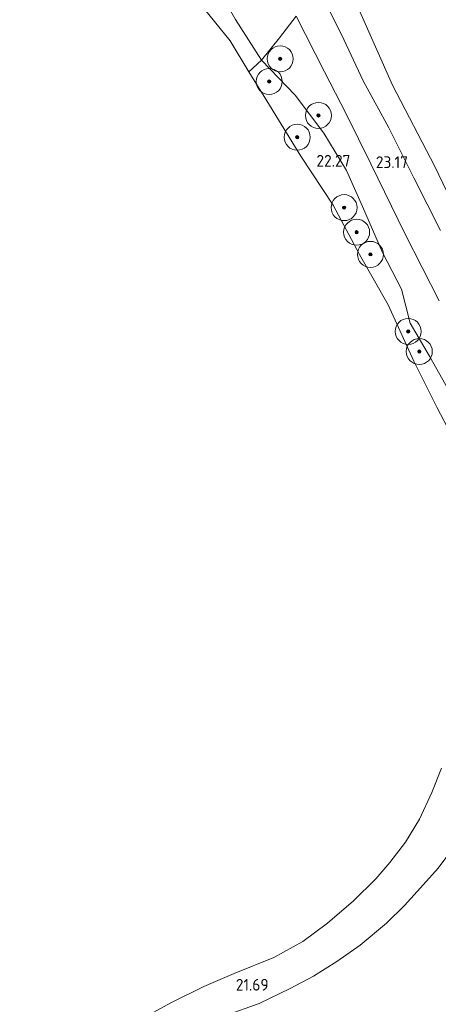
# Model space of a CAD drawing. Extents: x 184075 to 186166, y 346026 to 349063.
# Tile 67 of 136: x 185088 to 185153, y 346874 to 347025. Entities that reach past the tile are written whole.
import ezdxf
from ezdxf.enums import TextEntityAlignment as Align

# ---------------------------------------------------------------- set-up
doc = ezdxf.new("R2010")
doc.units = 0
for name, color, linetype, lineweight in [('B-ME-GR-BOOM-S', 90, 'Continuous', 25), ('B-ME-GR-GRAS-GV', 60, 'Continuous', 13), ('B-ME-GW-TALUD_KRUIN-G', 90, 'Continuous', 18), ('B-ME-GW-TALUD_TEEN-G', 90, 'Continuous', 18), ('B-ME-IE-TERREINAFSCHEIDING_KUNSTMATIG_HEKWERK-G', 20, 'IE-TERREINAFSCHEIDING-KUNSTMATIG', 18), ('B-ME-OG-HOOGTEPUNT-S', 7, 'Continuous', 25), ('B-ME-OG-TERREIN_GROEN-GV', 7, 'Continuous', 18), ('B-ME-OG-TERREIN_ONBEGROEID_STRAND-GV', 7, 'Continuous', 18), ('B-ME-OG-WATER_POEL-GV', 7, 'Continuous', 18), ('B-ME-VH-VERHARDING_ASFALT-GV', 252, 'Continuous', 18)]:
    doc.layers.add(name, color=color, linetype=linetype, lineweight=lineweight)
doc.styles.add('NLCS-ISO-ANNOTATIVE-T18', font='NLCS-ISO.ttf', dxfattribs={"height": 1.8})
doc.linetypes.add('IE-TERREINAFSCHEIDING-KUNSTMATIG', pattern='A,4,[82,NLCS.SHX,S=0.75,R=90,X=0,Y=0],4,-2', length=10)

# ---------------------------------------------------------------- blocks, each defined once
blk = doc.blocks.new('SAL-HOOGTELABEL-SO')
at = {"color": 0, "linetype": 'ByBlock', "lineweight": -2, "style": 'NLCS-ISO-ANNOTATIVE-T18'}
blk.add_attdef('HOOGTE', text='', height=1.8, dxfattribs=at).set_placement((2.79, 0), align=Align.RIGHT)
blk = doc.blocks.new('SGR-BOOM_01-SO')
at = {"linetype": 'ByBlock', "lineweight": 18}
h = blk.add_hatch(color=0, dxfattribs=at)
h.dxf.hatch_style = 1
edge = h.paths.add_edge_path()
edge.add_arc((0, 0), 0.25, 0, 360)
at = {"color": 0, "linetype": 'ByBlock', "lineweight": 18}
for radius in [2, 0.25]:
    blk.add_circle((0, 0), radius, dxfattribs=at)

msp = doc.modelspace()

# ---------------------------------------------------------------- linework, layer by layer
at = {"layer": 'B-ME-GR-GRAS-GV'}
for points in [[(185160.919, 346985.127, 23.368), (185152.416, 347002.89, 23.411), (185145.893, 347015.42, 23.372), (185138.045, 347033.179, 23.733)], [(185138.045, 347033.179, 23.733), (185145.893, 347015.42, 23.372), (185152.416, 347002.89, 23.411), (185160.919, 346985.127, 23.368)], [(185153.277, 346993.023, 23.136), (185149.153, 347001.146, 23.093), (185145.29, 347008.818, 23.122), (185141.38, 347016.071, 23.132), (185138.028, 347023.209, 23.129), (185134.842, 347029.584, 23.147)], [(185131.017, 347026.038, 23.115), (185128.49, 347022.708, 22.932), (185125.706, 347019.262, 22.157), (185121.683, 347025.519, 22.092)], [(185156.379, 346965.134, 22.175), (185151.562, 346973.667, 22.049), (185148.609, 346978.779, 22.149), (185147.238, 346984.006, 22.21), (185144.312, 346989.645, 22.262), (185141.25, 346996.729, 22.315), (185138.813, 347002.266, 22.576), (185135.303, 347008.011, 22.558), (185130.879, 347013.885, 22.51), (185125.706, 347019.262, 22.157), (185128.49, 347022.708, 22.932), (185131.017, 347026.038, 23.115), (185135.409, 347017.483, 23.061), (185138.725, 347010.972, 23.05), (185142.556, 347003.288, 23.093), (185147.848, 346992.477, 23.039), (185153.077, 346982.21, 23.09)], [(185120.18, 346872.157, 21.985), (185125.341, 346874.004, 22.003), (185130.105, 346876.308, 21.999), (185133.703, 346878.206, 22.017), (185137.301, 346880.48, 22.024), (185140.881, 346882.994, 22.035), (185144.971, 346886.382, 22.028), (185147.698, 346889.117, 22.028), (185150.637, 346892.308, 22.06), (185152.904, 346894.86, 22.064), (185154.402, 346896.843, 22.053)]]:
    msp.add_polyline3d(points, dxfattribs=at)
at = {"layer": 'B-ME-GW-TALUD_KRUIN-G'}
for points in [[(185125.706, 347019.262, 22.157), (185121.683, 347025.519, 22.092)], [(185125.706, 347019.262, 22.157), (185130.879, 347013.885, 22.51), (185135.303, 347008.011, 22.558), (185138.813, 347002.266, 22.576), (185141.25, 346996.729, 22.315), (185144.312, 346989.645, 22.262), (185147.238, 346984.006, 22.21), (185148.609, 346978.779, 22.149), (185151.562, 346973.667, 22.049), (185156.379, 346965.134, 22.175), (185160.434, 346956.554, 22.175), (185163.017, 346952.881, 22.398), (185164.82, 346949.247, 22.42), (185165.714, 346946.231, 22.381), (185165.327, 346942.353, 22.081)]]:
    msp.add_polyline3d(points, dxfattribs=at)
at = {"layer": 'B-ME-GW-TALUD_TEEN-G'}
msp.add_polyline3d([(185138.045, 347033.179, 23.733), (185145.893, 347015.42, 23.372), (185152.416, 347002.89, 23.411), (185160.919, 346985.127, 23.368), (185169.583, 346968.076, 23.408), (185176.224, 346955.055, 23.408), (185182.776, 346942.586, 23.461), (185187.372, 346932.285, 23.686), (185190.889, 346925.394, 23.897), (185195.045, 346919.153, 24.033), (185198.522, 346914.698, 24.512), (185202.964, 346909.469, 24.516), (185207.39, 346903.501, 24.695), (185212.769, 346897.987, 25.398), (185217.438, 346894.346, 26.049)], dxfattribs=at)
at = {"layer": 'B-ME-IE-TERREINAFSCHEIDING_KUNSTMATIG_HEKWERK-G'}
msp.add_polyline3d([(185123.765, 347017.487, 21.266), (185125.706, 347019.262, 22.157), (185128.49, 347022.708, 22.932), (185131.017, 347026.038, 23.115)], dxfattribs=at)
at = {"layer": 'B-ME-OG-TERREIN_GROEN-GV'}
msp.add_polyline3d([(185125.706, 347019.262, 22.157), (185123.765, 347017.487, 21.266), (185120.855, 347022.233, 21.266), (185116.942, 347027.096, 21.266), (185114.431, 347030.216, 21.266), (185108.734, 347037.604, 21.266), (185102.44, 347045.718, 21.266), (185099.072, 347049.085, 21.266), (185094.498, 347052.795, 21.266), (185089.096, 347058.875, 21.266), (185082.946, 347067.035, 21.266), (185089.354, 347063.067, 22.013), (185094.897, 347057.646, 22.171), (185105.04, 347049.157, 22.109), (185108.956, 347044.577, 22.092), (185114.178, 347038.536, 22.005), (185121.683, 347025.519, 22.092)], close=True, dxfattribs=at)
msp.add_polyline3d([(185154.91, 346961.604, 21.266), (185152.681, 346965.838, 21.266), (185149.167, 346972.914, 21.266), (185145.212, 346981.566, 21.266), (185140.79, 346989.336, 21.266), (185136.755, 346996.931, 21.266), (185131.779, 347004.475, 21.266), (185126.105, 347013.672, 21.266), (185123.765, 347017.487, 21.266), (185125.706, 347019.262, 22.157), (185130.879, 347013.885, 22.51), (185135.303, 347008.011, 22.558), (185138.813, 347002.266, 22.576), (185141.25, 346996.729, 22.315), (185144.312, 346989.645, 22.262), (185147.238, 346984.006, 22.21), (185148.609, 346978.779, 22.149), (185151.562, 346973.667, 22.049), (185156.379, 346965.134, 22.175)], dxfattribs=at)
at = {"layer": 'B-ME-OG-TERREIN_ONBEGROEID_STRAND-GV'}
for points in [[(185104.327, 346870.062, 21.266), (185111.718, 346874.119, 21.266), (185116.813, 346876.638, 21.266), (185121.515, 346878.633, 21.266), (185127.594, 346881.07, 21.266), (185132.05, 346883.531, 21.266), (185135.85, 346886.368, 21.266), (185139.882, 346889.798, 21.266), (185143.333, 346893.221, 21.266), (185145.464, 346895.718, 21.266), (185147.897, 346898.873, 21.266), (185150.02, 346902.391, 21.266), (185151.916, 346906.505, 21.266), (185153.415, 346910.234, 21.266)], [(185154.402, 346896.843, 22.053), (185152.904, 346894.86, 22.064), (185150.637, 346892.308, 22.06), (185147.698, 346889.117, 22.028), (185144.971, 346886.382, 22.028), (185140.881, 346882.994, 22.035), (185137.301, 346880.48, 22.024), (185133.703, 346878.206, 22.017), (185130.105, 346876.308, 21.999), (185125.341, 346874.004, 22.003), (185120.18, 346872.157, 21.985)]]:
    msp.add_polyline3d(points, dxfattribs=at)
at = {"layer": 'B-ME-OG-WATER_POEL-GV'}
for points in [[(185116.942, 347027.096, 21.266), (185120.855, 347022.233, 21.266), (185123.765, 347017.487, 21.266), (185126.105, 347013.672, 21.266), (185131.779, 347004.475, 21.266), (185136.755, 346996.931, 21.266), (185140.79, 346989.336, 21.266), (185145.212, 346981.566, 21.266), (185149.167, 346972.914, 21.266), (185152.681, 346965.838, 21.266), (185154.91, 346961.604, 21.266)], [(185153.415, 346910.234, 21.266), (185151.916, 346906.505, 21.266), (185150.02, 346902.391, 21.266), (185147.897, 346898.873, 21.266), (185145.464, 346895.718, 21.266), (185143.333, 346893.221, 21.266), (185139.882, 346889.798, 21.266), (185135.85, 346886.368, 21.266), (185132.05, 346883.531, 21.266), (185127.594, 346881.07, 21.266), (185121.515, 346878.633, 21.266), (185116.813, 346876.638, 21.266), (185111.718, 346874.119, 21.266), (185104.327, 346870.062, 21.266)]]:
    msp.add_polyline3d(points, dxfattribs=at)
at = {"layer": 'B-ME-VH-VERHARDING_ASFALT-GV'}
for points in [[(185134.842, 347029.584, 23.147), (185138.028, 347023.209, 23.129), (185141.38, 347016.071, 23.132), (185145.29, 347008.818, 23.122), (185149.153, 347001.146, 23.093), (185153.277, 346993.023, 23.136)], [(185153.077, 346982.21, 23.09), (185147.848, 346992.477, 23.039), (185142.556, 347003.288, 23.093), (185138.725, 347010.972, 23.05), (185135.409, 347017.483, 23.061), (185131.017, 347026.038, 23.115)]]:
    msp.add_polyline3d(points, dxfattribs=at)

# ---------------------------------------------------------------- block references
at = {"layer": 'B-ME-GR-BOOM-S'}
for p in [(185128.58, 347019.462, 22.563), (185126.894, 347015.975, 21.698), (185134.468, 347010.75, 22.589), (185131.205, 347007.392, 21.552), (185138.421, 346996.551, 21.698), (185140.35, 346992.762, 21.658), (185142.475, 346989.356, 21.486), (185148.297, 346977.489, 21.632), (185150.001, 346974.395, 21.579)]:
    msp.add_blockref('SGR-BOOM_01-SO', p, dxfattribs=at)
at = {"layer": 'B-ME-OG-HOOGTEPUNT-S'}
for p, values in [((185136.6, 347002.866, 22.271), {'HOOGTE': '22.27'}), ((185145.469, 347002.652, 23.165), {'HOOGTE': '23.17'}), ((185124.006, 346875.991, 21.688), {'HOOGTE': '21.69'})]:
    msp.add_blockref('SAL-HOOGTELABEL-SO', p, dxfattribs=at).add_auto_attribs(values)

doc.saveas('drawing.dxf')
